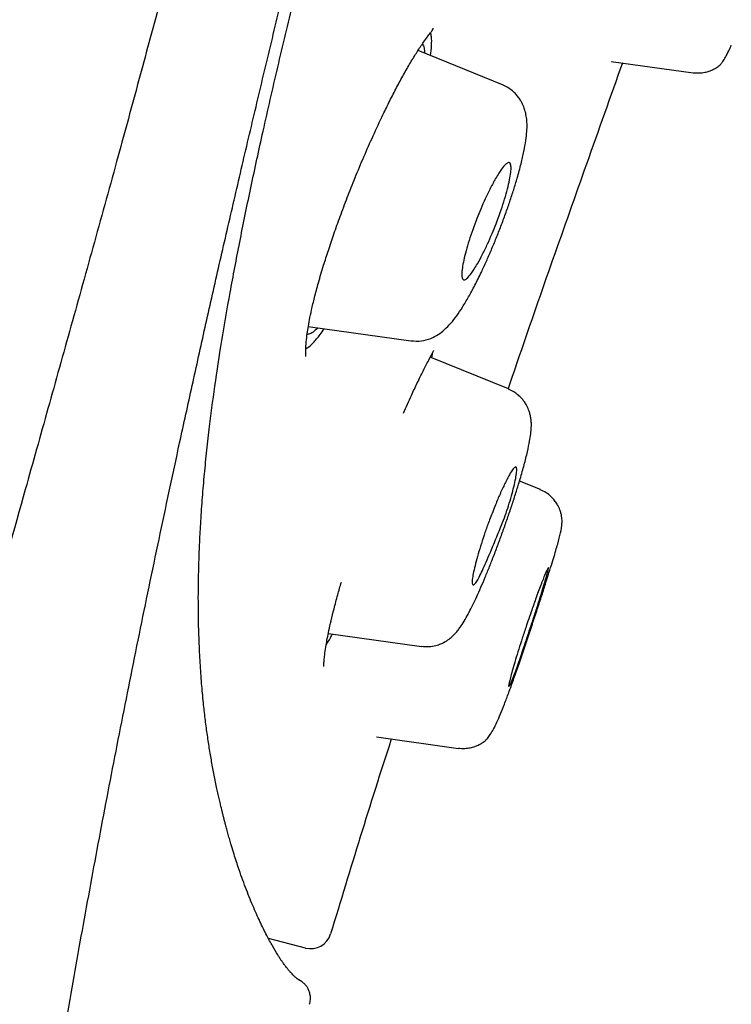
# Model space of a CAD drawing. Header units: millimetres. Extents: x 8 to 1894, y 12 to 2738.
# Tile 115 of 156: x 1458 to 1468, y 1797 to 1811. Entities that reach past the tile are written whole.
import ezdxf

# ---------------------------------------------------------------- set-up
doc = ezdxf.new("R2010")
doc.units = ezdxf.units.MM

msp = doc.modelspace()

# ---------------------------------------------------------------- linework, layer by layer
at = {"color": 7, "linetype": 'Continuous', "lineweight": 30}
for p, q in [((1464.804, 1809.912), (1463.585, 1810.405)), ((1466.367, 1810.248), (1467.547, 1810.082)), ((1462.004, 1806.428), (1463.483, 1806.22)), ((1463.782, 1805.977), (1463.797, 1806.059)), ((1464.89, 1805.529), (1463.76, 1805.986)), ((1464.89, 1805.529), (1464.882, 1805.532)), ((1465.348, 1804.082), (1465.047, 1804.203)), ((1462.293, 1802.008), (1463.637, 1801.819)), ((1462.988, 1800.517), (1464.166, 1800.352)), ((1461.964, 1797.475), (1461.43, 1797.613))]:
    msp.add_line(p, q, dxfattribs=at)
msp.add_arc((1462.039, 1797.766), 0.3, 255.5, 343.1666, dxfattribs=at)
for points, knots in [([(1458.333, 1795.327), (1458.408, 1795.769), (1458.556, 1796.652), (1458.793, 1797.978), (1459.04, 1799.308), (1459.298, 1800.645), (1459.569, 1801.994), (1459.851, 1803.359), (1460.107, 1804.555), (1460.331, 1805.576), (1460.517, 1806.415), (1460.709, 1807.267), (1460.909, 1808.136), (1461.116, 1809.025), (1461.331, 1809.935), (1461.556, 1810.869), (1461.79, 1811.828), (1462.033, 1812.811), (1462.286, 1813.816), (1462.545, 1814.837), (1462.723, 1815.532), (1462.813, 1815.879)], [0, 0, 0, 0, 0.0714482, 0.1428954, 0.2143215, 0.2857195, 0.3571119, 0.4285301, 0.4999765, 0.5416567, 0.5833387, 0.6250273, 0.6667108, 0.7083718, 0.7500084, 0.7916375, 0.8332916, 0.8749758, 0.9166724, 0.9583571, 1, 1, 1, 1]), ([(1461.08, 1815.757), (1460.977, 1815.355), (1460.77, 1814.55), (1460.463, 1813.367), (1460.158, 1812.205), (1459.857, 1811.068), (1459.559, 1809.961), (1459.247, 1808.817), (1458.921, 1807.64), (1458.585, 1806.43), (1458.253, 1805.245), (1457.871, 1803.88), (1457.441, 1802.342), (1456.967, 1800.629), (1456.502, 1798.929), (1456.047, 1797.236), (1455.603, 1795.544), (1455.316, 1794.414), (1455.173, 1793.849)], [0, 0, 0, 0, 0.046615, 0.093262, 0.139918, 0.186571, 0.233221, 0.279892, 0.334936, 0.39, 0.445031, 0.500029, 0.58333, 0.666613, 0.749904, 0.833238, 0.916615, 1, 1, 1, 1]), ([(1461.875, 1797.013), (1461.876, 1797.013), (1461.876, 1797.013), (1461.872, 1797.015), (1461.868, 1797.018), (1461.86, 1797.023), (1461.847, 1797.032), (1461.828, 1797.047), (1461.809, 1797.063), (1461.791, 1797.08), (1461.775, 1797.097), (1461.762, 1797.111), (1461.753, 1797.12), (1461.745, 1797.129), (1461.738, 1797.137), (1461.731, 1797.145), (1461.724, 1797.154), (1461.714, 1797.165), (1461.702, 1797.18), (1461.689, 1797.197), (1461.673, 1797.217), (1461.657, 1797.239), (1461.638, 1797.265), (1461.616, 1797.297), (1461.59, 1797.336), (1461.549, 1797.401), (1461.489, 1797.503), (1461.403, 1797.661), (1461.308, 1797.853), (1461.205, 1798.082), (1461.1, 1798.342), (1461.018, 1798.57), (1460.96, 1798.746), (1460.925, 1798.858), (1460.894, 1798.962), (1460.867, 1799.054), (1460.846, 1799.129), (1460.826, 1799.201), (1460.809, 1799.264), (1460.795, 1799.319), (1460.782, 1799.368), (1460.77, 1799.419), (1460.756, 1799.475), (1460.741, 1799.539), (1460.724, 1799.611), (1460.706, 1799.689), (1460.681, 1799.806), (1460.649, 1799.962), (1460.612, 1800.158), (1460.578, 1800.358), (1460.547, 1800.566), (1460.518, 1800.782), (1460.491, 1801.02), (1460.467, 1801.286), (1460.446, 1801.582), (1460.43, 1801.901), (1460.423, 1802.164), (1460.421, 1802.359), (1460.42, 1802.477), (1460.42, 1802.594), (1460.422, 1802.703), (1460.423, 1802.798), (1460.425, 1802.879), (1460.427, 1802.957), (1460.429, 1803.046), (1460.433, 1803.156), (1460.438, 1803.288), (1460.445, 1803.434), (1460.457, 1803.645), (1460.476, 1803.918), (1460.504, 1804.258), (1460.537, 1804.6), (1460.586, 1805.031), (1460.655, 1805.565), (1460.756, 1806.221), (1460.876, 1806.913), (1461.014, 1807.638), (1461.168, 1808.395), (1461.314, 1809.068), (1461.443, 1809.64), (1461.55, 1810.103), (1461.66, 1810.573), (1461.773, 1811.046), (1461.884, 1811.512), (1461.972, 1811.874), (1462.035, 1812.132), (1462.075, 1812.296), (1462.118, 1812.473), (1462.168, 1812.674), (1462.225, 1812.908), (1462.291, 1813.173), (1462.368, 1813.484), (1462.457, 1813.843), (1462.559, 1814.253), (1462.672, 1814.706), (1462.797, 1815.202), (1462.884, 1815.549), (1462.929, 1815.73)], [0, 0, 0, 0, 0.00202, 0.009684, 0.017201, 0.024615, 0.044006, 0.063232, 0.076115, 0.089587, 0.103764, 0.109401, 0.114588, 0.119285, 0.123493, 0.127213, 0.130706, 0.135811, 0.141707, 0.148393, 0.155625, 0.162721, 0.16964, 0.180159, 0.190289, 0.200357, 0.227333, 0.25431, 0.28497, 0.315634, 0.346303, 0.376975, 0.387087, 0.397555, 0.408458, 0.415085, 0.421743, 0.427806, 0.433188, 0.437419, 0.441125, 0.445016, 0.449449, 0.454425, 0.459942, 0.465907, 0.47182, 0.485818, 0.499094, 0.51208, 0.525067, 0.538056, 0.551044, 0.566363, 0.58193, 0.597863, 0.614224, 0.619552, 0.624925, 0.630322, 0.635219, 0.639384, 0.642815, 0.645654, 0.649377, 0.653999, 0.659518, 0.665637, 0.671677, 0.684779, 0.697368, 0.709694, 0.721868, 0.742578, 0.763318, 0.784104, 0.8049, 0.8257, 0.846486, 0.858116, 0.869729, 0.881333, 0.892941, 0.904208, 0.914822, 0.918656, 0.922397, 0.92635, 0.931014, 0.936397, 0.942503, 0.949332, 0.957684, 0.96692, 0.977047, 0.98807, 1, 1, 1, 1]), ([(1463.666, 1810.527), (1463.684, 1810.552), (1463.72, 1810.602), (1463.761, 1810.656), (1463.79, 1810.694), (1463.806, 1810.717), (1463.802, 1810.724), (1463.801, 1810.727)], [0, 0, 0, 0, 0.2126392, 0.4227984, 0.6303831, 0.8353097, 1, 1, 1, 1]), ([(1463.765, 1810.332), (1463.771, 1810.381), (1463.783, 1810.486), (1463.782, 1810.595), (1463.771, 1810.644), (1463.767, 1810.664)], [0, 0, 0, 0, 0.336898, 0.7277, 1, 1, 1, 1]), ([(1461.971, 1805.997), (1461.971, 1806), (1461.97, 1806.006), (1461.966, 1806.077), (1461.97, 1806.173), (1461.982, 1806.287), (1462, 1806.406), (1462.021, 1806.528), (1462.052, 1806.673), (1462.094, 1806.851), (1462.151, 1807.065), (1462.219, 1807.293), (1462.294, 1807.529), (1462.373, 1807.764), (1462.464, 1808.019), (1462.567, 1808.292), (1462.681, 1808.58), (1462.806, 1808.879), (1462.941, 1809.184), (1463.066, 1809.452), (1463.179, 1809.682), (1463.278, 1809.875), (1463.378, 1810.06), (1463.477, 1810.233), (1463.575, 1810.393), (1463.635, 1810.482), (1463.666, 1810.527)], [0, 0, 0, 0, 0.0341675, 0.072609, 0.1126527, 0.1543565, 0.1830635, 0.2126938, 0.2460202, 0.2838878, 0.3263627, 0.3733666, 0.4115894, 0.4523608, 0.4956748, 0.5415133, 0.5898597, 0.6407261, 0.6941711, 0.7502106, 0.7890331, 0.8290013, 0.8700946, 0.9122927, 0.9555874, 1, 1, 1, 1]), ([(1463.649, 1810.501), (1463.658, 1810.484), (1463.674, 1810.453), (1463.678, 1810.393), (1463.679, 1810.367)], [0, 0, 0, 0, 0.574663, 1, 1, 1, 1]), ([(1467.548, 1810.085), (1467.578, 1810.083), (1467.634, 1810.078), (1467.713, 1810.088), (1467.776, 1810.105), (1467.823, 1810.123), (1467.853, 1810.139), (1467.871, 1810.149), (1467.88, 1810.154), (1467.888, 1810.159), (1467.905, 1810.17), (1467.924, 1810.185), (1467.949, 1810.21), (1467.978, 1810.249), (1468.016, 1810.311), (1468.055, 1810.387), (1468.086, 1810.454), (1468.098, 1810.482)], [0, 0, 0, 0, 0.0731, 0.136957, 0.189671, 0.230132, 0.257821, 0.272795, 0.278648, 0.285632, 0.30407, 0.361679, 0.448282, 0.563797, 0.707879, 0.880527, 1, 1, 1, 1]), ([(1466.53, 1810.225), (1466.357, 1809.738), (1465.857, 1808.334), (1465.304, 1806.771), (1464.936, 1805.691), (1464.882, 1805.532)], [0, 0, 0, 0, 0.311543, 0.899141, 1, 1, 1, 1]), ([(1463.483, 1806.223), (1463.534, 1806.22), (1463.633, 1806.214), (1463.768, 1806.253), (1463.878, 1806.31), (1463.974, 1806.386), (1464.063, 1806.478), (1464.143, 1806.582), (1464.225, 1806.704), (1464.313, 1806.852), (1464.404, 1807.021), (1464.491, 1807.196), (1464.57, 1807.368), (1464.642, 1807.532), (1464.712, 1807.702), (1464.781, 1807.876), (1464.846, 1808.052), (1464.908, 1808.228), (1464.964, 1808.401), (1465.02, 1808.585), (1465.07, 1808.771), (1465.112, 1808.951), (1465.139, 1809.106), (1465.154, 1809.236), (1465.157, 1809.341), (1465.151, 1809.421), (1465.141, 1809.481), (1465.13, 1809.531), (1465.113, 1809.584), (1465.091, 1809.635), (1465.067, 1809.68), (1465.036, 1809.728), (1464.994, 1809.778), (1464.943, 1809.827), (1464.879, 1809.873), (1464.828, 1809.896), (1464.802, 1809.908)], [0, 0, 0, 0, 0.032397, 0.063341, 0.092348, 0.120101, 0.157762, 0.197447, 0.238781, 0.280717, 0.323254, 0.366494, 0.399547, 0.432878, 0.466377, 0.500047, 0.533913, 0.568043, 0.602417, 0.636896, 0.682025, 0.724515, 0.764463, 0.801998, 0.836731, 0.865899, 0.87834, 0.890151, 0.905882, 0.915606, 0.92659, 0.939904, 0.952267, 0.966563, 0.982579, 1, 1, 1, 1]), ([(1464.431, 1807.983), (1464.45, 1808.029), (1464.49, 1808.128), (1464.556, 1808.276), (1464.629, 1808.426), (1464.695, 1808.548), (1464.748, 1808.636), (1464.797, 1808.71), (1464.842, 1808.764), (1464.877, 1808.789), (1464.897, 1808.791), (1464.907, 1808.786), (1464.914, 1808.778), (1464.923, 1808.758), (1464.928, 1808.714), (1464.92, 1808.627), (1464.892, 1808.477), (1464.827, 1808.235), (1464.734, 1807.967), (1464.651, 1807.761), (1464.585, 1807.612), (1464.514, 1807.464), (1464.448, 1807.343), (1464.394, 1807.255), (1464.344, 1807.181), (1464.299, 1807.126), (1464.264, 1807.102), (1464.245, 1807.1), (1464.235, 1807.105), (1464.227, 1807.113), (1464.218, 1807.133), (1464.213, 1807.179), (1464.221, 1807.267), (1464.249, 1807.418), (1464.313, 1807.66), (1464.392, 1807.876), (1464.431, 1807.983)], [0, 0, 0, 0, 0.02645, 0.055945, 0.088717, 0.124751, 0.148285, 0.169501, 0.205233, 0.23181, 0.249598, 0.260654, 0.271585, 0.282448, 0.314894, 0.346734, 0.378231, 0.439651, 0.499837, 0.52723, 0.556943, 0.589525, 0.624593, 0.648679, 0.670277, 0.70628, 0.732648, 0.749343, 0.760462, 0.771521, 0.782576, 0.815301, 0.847483, 0.878926, 0.940297, 1, 1, 1, 1]), ([(1461.968, 1806.107), (1461.975, 1806.111), (1462.007, 1806.127), (1462.076, 1806.193), (1462.157, 1806.285), (1462.214, 1806.367), (1462.234, 1806.395)], [0, 0, 0, 0, 0.1040453, 0.4556748, 0.8086121, 1, 1, 1, 1]), ([(1462.138, 1806.409), (1462.123, 1806.393), (1462.081, 1806.35), (1462.026, 1806.316), (1461.993, 1806.315), (1461.978, 1806.315)], [0, 0, 0, 0, 0.23317, 0.643485, 1, 1, 1, 1]), ([(1463.739, 1805.945), (1463.762, 1805.99), (1463.788, 1806.041), (1463.808, 1806.08), (1463.811, 1806.085)], [0, 0, 0, 0, 0.878901, 1, 1, 1, 1]), ([(1463.376, 1805.182), (1463.414, 1805.268), (1463.482, 1805.42), (1463.576, 1805.62), (1463.66, 1805.792), (1463.712, 1805.894), (1463.739, 1805.945)], [0, 0, 0, 0, 0.296979, 0.52585, 0.760175, 1, 1, 1, 1]), ([(1463.637, 1801.822), (1463.674, 1801.819), (1463.742, 1801.813), (1463.836, 1801.83), (1463.908, 1801.854), (1463.957, 1801.877), (1463.988, 1801.895), (1464.005, 1801.906), (1464.026, 1801.92), (1464.055, 1801.943), (1464.093, 1801.977), (1464.134, 1802.019), (1464.171, 1802.066), (1464.216, 1802.129), (1464.266, 1802.209), (1464.318, 1802.306), (1464.374, 1802.417), (1464.431, 1802.537), (1464.491, 1802.67), (1464.553, 1802.816), (1464.617, 1802.973), (1464.681, 1803.138), (1464.746, 1803.31), (1464.81, 1803.486), (1464.873, 1803.663), (1464.933, 1803.84), (1464.989, 1804.014), (1465.047, 1804.2), (1465.102, 1804.391), (1465.152, 1804.58), (1465.186, 1804.735), (1465.206, 1804.859), (1465.217, 1804.954), (1465.219, 1805.03), (1465.214, 1805.093), (1465.205, 1805.141), (1465.193, 1805.189), (1465.18, 1805.227), (1465.162, 1805.267), (1465.14, 1805.309), (1465.111, 1805.353), (1465.073, 1805.4), (1465.024, 1805.446), (1464.962, 1805.491), (1464.913, 1805.514), (1464.888, 1805.525)], [0, 0, 0, 0, 0.021693, 0.040081, 0.054624, 0.065057, 0.071404, 0.074484, 0.078456, 0.090808, 0.108005, 0.127436, 0.146258, 0.16458, 0.199529, 0.234024, 0.265659, 0.297546, 0.329675, 0.362075, 0.39484, 0.427925, 0.461178, 0.494601, 0.528211, 0.562059, 0.596182, 0.630405, 0.675969, 0.720807, 0.765077, 0.79806, 0.830991, 0.861065, 0.884238, 0.900654, 0.90798, 0.91774, 0.92569, 0.934806, 0.946011, 0.956825, 0.969599, 0.984105, 1, 1, 1, 1]), ([(1464.592, 1803.581), (1464.603, 1803.61), (1464.625, 1803.67), (1464.662, 1803.764), (1464.709, 1803.883), (1464.77, 1804.025), (1464.827, 1804.148), (1464.871, 1804.236), (1464.91, 1804.309), (1464.947, 1804.368), (1464.977, 1804.402), (1464.992, 1804.407), (1465, 1804.402), (1465.004, 1804.393), (1465.008, 1804.369), (1465.005, 1804.317), (1464.989, 1804.217), (1464.96, 1804.094), (1464.923, 1803.957), (1464.866, 1803.772), (1464.799, 1803.589), (1464.73, 1803.425), (1464.686, 1803.317), (1464.636, 1803.196), (1464.581, 1803.066), (1464.524, 1802.939), (1464.475, 1802.836), (1464.434, 1802.76), (1464.401, 1802.714), (1464.377, 1802.701), (1464.364, 1802.723), (1464.365, 1802.78), (1464.379, 1802.866), (1464.404, 1802.978), (1464.439, 1803.113), (1464.484, 1803.262), (1464.534, 1803.42), (1464.573, 1803.528), (1464.592, 1803.581)], [0, 0, 0, 0, 0.016243, 0.034175, 0.054045, 0.087143, 0.124403, 0.145292, 0.164786, 0.198856, 0.227019, 0.248886, 0.261416, 0.273855, 0.286082, 0.321465, 0.355113, 0.387216, 0.417512, 0.44638, 0.499042, 0.519852, 0.540816, 0.561722, 0.593076, 0.624309, 0.65568, 0.686898, 0.718257, 0.749468, 0.782203, 0.814546, 0.846315, 0.877827, 0.908772, 0.939492, 0.969855, 1, 1, 1, 1]), ([(1464.166, 1800.355), (1464.197, 1800.353), (1464.254, 1800.348), (1464.334, 1800.358), (1464.398, 1800.376), (1464.445, 1800.395), (1464.477, 1800.411), (1464.495, 1800.421), (1464.504, 1800.427), (1464.513, 1800.433), (1464.532, 1800.445), (1464.556, 1800.465), (1464.589, 1800.498), (1464.627, 1800.551), (1464.673, 1800.628), (1464.721, 1800.728), (1464.774, 1800.848), (1464.83, 1800.989), (1464.892, 1801.152), (1464.959, 1801.337), (1465.031, 1801.545), (1465.107, 1801.768), (1465.184, 1801.997), (1465.259, 1802.221), (1465.328, 1802.432), (1465.391, 1802.626), (1465.446, 1802.801), (1465.495, 1802.955), (1465.536, 1803.088), (1465.57, 1803.201), (1465.606, 1803.326), (1465.641, 1803.459), (1465.657, 1803.563), (1465.66, 1803.622), (1465.659, 1803.653), (1465.655, 1803.692), (1465.645, 1803.738), (1465.631, 1803.784), (1465.612, 1803.828), (1465.588, 1803.873), (1465.551, 1803.927), (1465.499, 1803.983), (1465.431, 1804.038), (1465.375, 1804.064), (1465.346, 1804.077)], [0, 0, 0, 0, 0.016303, 0.030561, 0.042347, 0.051406, 0.05762, 0.06098, 0.062246, 0.063818, 0.068183, 0.082474, 0.104382, 0.133737, 0.167306, 0.202213, 0.238452, 0.276013, 0.314902, 0.355175, 0.397, 0.440504, 0.483342, 0.524368, 0.563633, 0.601163, 0.636721, 0.670342, 0.702051, 0.73186, 0.759813, 0.81395, 0.868316, 0.882115, 0.894902, 0.906197, 0.916578, 0.926811, 0.933465, 0.942534, 0.953965, 0.967593, 0.983099, 1, 1, 1, 1]), ([(1465.143, 1802.11), (1465.145, 1802.116), (1465.15, 1802.131), (1465.158, 1802.156), (1465.18, 1802.219), (1465.222, 1802.339), (1465.286, 1802.521), (1465.337, 1802.66), (1465.37, 1802.747), (1465.386, 1802.786), (1465.408, 1802.843), (1465.434, 1802.903), (1465.455, 1802.947), (1465.465, 1802.96), (1465.466, 1802.946), (1465.457, 1802.904), (1465.438, 1802.833), (1465.409, 1802.734), (1465.37, 1802.606), (1465.323, 1802.453), (1465.267, 1802.28), (1465.215, 1802.122), (1465.171, 1801.991), (1465.138, 1801.891), (1465.088, 1801.743), (1465.029, 1801.568), (1464.972, 1801.41), (1464.935, 1801.316), (1464.912, 1801.269), (1464.9, 1801.249), (1464.894, 1801.245), (1464.892, 1801.245), (1464.891, 1801.247), (1464.89, 1801.251), (1464.891, 1801.258), (1464.893, 1801.274), (1464.901, 1801.312), (1464.92, 1801.388), (1464.95, 1801.495), (1464.989, 1801.627), (1465.035, 1801.777), (1465.086, 1801.94), (1465.124, 1802.053), (1465.143, 1802.11)], [0, 0, 0, 0, 0.003438, 0.008132, 0.014071, 0.039361, 0.076169, 0.124269, 0.136351, 0.148145, 0.159697, 0.19217, 0.22193, 0.248739, 0.276587, 0.30535, 0.335216, 0.365866, 0.397682, 0.430421, 0.464132, 0.49895, 0.518665, 0.537697, 0.555925, 0.60546, 0.647648, 0.68257, 0.710328, 0.730592, 0.74736, 0.749299, 0.758064, 0.76679, 0.775493, 0.784184, 0.811676, 0.842808, 0.874152, 0.90535, 0.936807, 0.968291, 1, 1, 1, 1]), ([(1462.229, 1801.531), (1462.23, 1801.531), (1462.23, 1801.529), (1462.229, 1801.542), (1462.229, 1801.572), (1462.233, 1801.635), (1462.243, 1801.723), (1462.258, 1801.826), (1462.278, 1801.937), (1462.301, 1802.053), (1462.333, 1802.194), (1462.375, 1802.365), (1462.424, 1802.55), (1462.463, 1802.684), (1462.481, 1802.745)], [0, 0, 0, 0, 0.003928, 0.026272, 0.113753, 0.208541, 0.310626, 0.419933, 0.496813, 0.581445, 0.677107, 0.78387, 0.901886, 1, 1, 1, 1]), ([(1462.262, 1801.844), (1462.282, 1801.875), (1462.31, 1801.918), (1462.343, 1801.981), (1462.353, 1801.999)], [0, 0, 0, 0, 0.7067822, 1, 1, 1, 1]), ([(1463.201, 1800.487), (1463.199, 1800.482), (1462.894, 1799.55), (1462.61, 1798.612), (1462.326, 1797.679)], [0, 0, 0, 0, 0.005769, 1, 1, 1, 1]), ([(1462.022, 1796.665), (1462.027, 1796.687), (1462.038, 1796.733), (1462.033, 1796.799), (1462.017, 1796.856), (1461.996, 1796.9), (1461.974, 1796.931), (1461.949, 1796.96), (1461.935, 1796.972), (1461.925, 1796.98), (1461.914, 1796.988), (1461.905, 1796.995), (1461.896, 1797.001), (1461.889, 1797.005), (1461.883, 1797.009), (1461.877, 1797.012), (1461.873, 1797.014), (1461.87, 1797.016), (1461.862, 1797.021), (1461.85, 1797.029), (1461.835, 1797.041), (1461.825, 1797.05), (1461.822, 1797.052)], [0, 0, 0, 0, 0.0118933, 0.024028, 0.0370098, 0.0515285, 0.068216, 0.0875549, 0.1279131, 0.1720781, 0.2147019, 0.2557877, 0.2953386, 0.3333581, 0.3698498, 0.4048173, 0.4734049, 0.5396573, 0.6050086, 0.7756768, 0.9439032, 1, 1, 1, 1])]:
    msp.add_open_spline(points, degree=3, knots=knots, dxfattribs=at)

doc.saveas('drawing.dxf')
